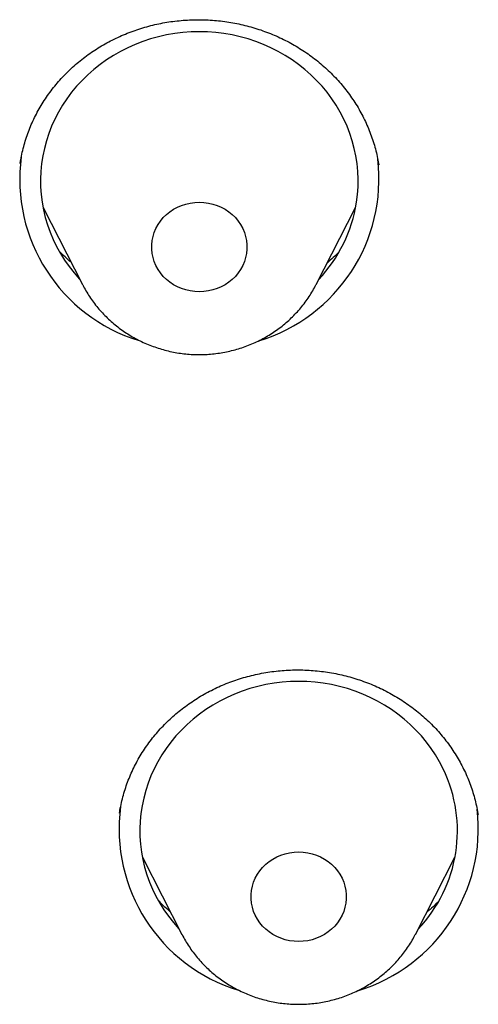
# Model space of a CAD drawing. Header units: millimetres. Extents: x 8 to 459, y 12 to 878.
# Tile 155 of 180: x 229.72 to 234.05, y 817.61 to 826.9. Entities that reach past the tile are written whole.
import ezdxf

# ---------------------------------------------------------------- set-up
doc = ezdxf.new("R2010")
doc.units = ezdxf.units.MM

msp = doc.modelspace()

# ---------------------------------------------------------------- linework, layer by layer
at = {"color": 7, "linetype": 'Continuous', "lineweight": 30}
for p, q in [((229.7273, 825.5487), (229.7268, 825.546)), ((233.1132, 825.5293), (233.1128, 825.5328)), ((229.9429, 825.1307), (230.3162, 824.4029)), ((232.522, 824.4029), (232.8953, 825.1307)), ((230.3176, 824.4002), (230.3162, 824.4029)), ((232.522, 824.4029), (232.5209, 824.4009)), ((230.8811, 818.9988), (231.2544, 818.271)), ((233.4602, 818.271), (233.8335, 818.9988)), ((231.2559, 818.2681), (231.2544, 818.271)), ((233.4602, 818.271), (233.4588, 818.2684))]:
    msp.add_line(p, q, dxfattribs=at)
at = {"color": 7, "linetype": 'Continuous', "lineweight": 30, "flags": 128}
for points in [[(232.9038, 825.18), (232.9129, 825.2527), (232.918, 825.3257), (232.919, 825.3989), (232.9159, 825.472), (232.9089, 825.5449), (232.8978, 825.6174), (232.8827, 825.6892), (232.8637, 825.7601), (232.8408, 825.8301), (232.814, 825.8988), (232.7835, 825.9661), (232.7494, 826.0319), (232.7116, 826.0959), (232.6703, 826.158), (232.6257, 826.218), (232.5778, 826.2757), (232.5268, 826.331), (232.4728, 826.3837), (232.416, 826.4338), (232.3565, 826.481), (232.2945, 826.5252), (232.2301, 826.5664), (232.1635, 826.6043), (232.0949, 826.639), (232.0244, 826.6703), (231.9524, 826.698), (231.8789, 826.7223), (231.8042, 826.7429), (231.7284, 826.7598), (231.6518, 826.7731), (231.5746, 826.7825), (231.4969, 826.7882), (231.4191, 826.7901), (231.3412, 826.7882), (231.2636, 826.7825), (231.1864, 826.7731), (231.1098, 826.7598), (231.034, 826.7429), (230.9593, 826.7223), (230.8858, 826.698), (230.8137, 826.6703), (230.7433, 826.639), (230.6747, 826.6043), (230.6081, 826.5664), (230.5437, 826.5252), (230.4817, 826.481), (230.4222, 826.4338), (230.3653, 826.3837), (230.3113, 826.331), (230.2603, 826.2757), (230.2125, 826.218), (230.1678, 826.158), (230.1266, 826.0959), (230.0888, 826.0319), (230.0546, 825.9661), (230.0241, 825.8988), (229.9974, 825.8301), (229.9745, 825.7601), (229.9555, 825.6892), (229.9404, 825.6174), (229.9293, 825.5449), (229.9222, 825.472), (229.9192, 825.3989), (229.9202, 825.3257), (229.9253, 825.2527), (229.9344, 825.18), (229.9474, 825.1079), (229.9645, 825.0365), (229.9855, 824.966), (230.0103, 824.8966), (230.0389, 824.8285), (230.0713, 824.762), (230.1073, 824.6971), (230.1468, 824.634), (230.1897, 824.573), (230.236, 824.5141), (230.2855, 824.4576), (230.2915, 824.451)], [(231.8645, 824.698), (231.8564, 824.6584), (231.8443, 824.6198), (231.8284, 824.5825), (231.8088, 824.5467), (231.7856, 824.5129), (231.7592, 824.4812), (231.7296, 824.4521), (231.6973, 824.4257), (231.6624, 824.4024), (231.6253, 824.3823), (231.5863, 824.3656), (231.5459, 824.3524), (231.5043, 824.3429), (231.4619, 824.3372), (231.4191, 824.3353), (231.3763, 824.3372), (231.3339, 824.3429), (231.2923, 824.3524), (231.2518, 824.3656), (231.2129, 824.3823), (231.1758, 824.4024), (231.1409, 824.4257), (231.1086, 824.4521), (231.079, 824.4812), (231.0525, 824.5129), (231.0294, 824.5467), (231.0098, 824.5825), (230.9938, 824.6198), (230.9818, 824.6584), (230.9737, 824.698), (230.9696, 824.738), (230.9696, 824.7783), (230.9737, 824.8183), (230.9818, 824.8578), (230.9938, 824.8964), (231.0098, 824.9338), (231.0294, 824.9696), (231.0525, 825.0034), (231.079, 825.0351), (231.1086, 825.0642), (231.1409, 825.0905), (231.1758, 825.1139), (231.2129, 825.134), (231.2518, 825.1507), (231.2923, 825.1639), (231.3339, 825.1734), (231.3763, 825.1791), (231.4191, 825.181), (231.4619, 825.1791), (231.5043, 825.1734), (231.5459, 825.1639), (231.5863, 825.1507), (231.6253, 825.134), (231.6624, 825.1139), (231.6973, 825.0905), (231.7296, 825.0642), (231.7592, 825.0351), (231.7856, 825.0034), (231.8088, 824.9696), (231.8284, 824.9338), (231.8443, 824.8964), (231.8564, 824.8578), (231.8645, 824.8183), (231.8686, 824.7783), (231.8686, 824.738), (231.8645, 824.698)], [(233.7218, 819.8342), (233.6876, 819.9), (233.6498, 819.964), (233.6086, 820.0261), (233.5639, 820.0861), (233.516, 820.1438), (233.465, 820.1991), (233.4111, 820.2518), (233.3542, 820.3019), (233.2947, 820.3491), (233.2327, 820.3933), (233.1683, 820.4345), (233.1017, 820.4724), (233.0331, 820.5071), (232.9627, 820.5384), (232.8906, 820.5661), (232.8171, 820.5904), (232.7424, 820.611), (232.6666, 820.6279), (232.59, 820.6412), (232.5128, 820.6506), (232.4352, 820.6563), (232.3573, 820.6582), (232.2794, 820.6563), (232.2018, 820.6506), (232.1246, 820.6412), (232.048, 820.6279), (231.9722, 820.611), (231.8975, 820.5904), (231.824, 820.5661), (231.7519, 820.5384), (231.6815, 820.5071), (231.6129, 820.4724), (231.5463, 820.4345), (231.4819, 820.3933), (231.4199, 820.3491), (231.3604, 820.3019), (231.3036, 820.2518), (231.2496, 820.1991), (231.1986, 820.1438), (231.1507, 820.0861), (231.1061, 820.0261), (231.0648, 819.964), (231.027, 819.9), (230.9929, 819.8342), (230.9624, 819.7669), (230.9356, 819.6982), (230.9127, 819.6282), (230.8937, 819.5573), (230.8786, 819.4854), (230.8675, 819.413), (230.8605, 819.3401), (230.8574, 819.267), (230.8584, 819.1938), (230.8635, 819.1208), (230.8726, 819.0481), (230.8857, 818.976), (230.9027, 818.9045), (230.9237, 818.8341), (230.9485, 818.7647), (230.9771, 818.6966), (231.0095, 818.6301), (231.0455, 818.5652), (231.085, 818.5021), (231.128, 818.4411), (231.1742, 818.3822), (231.2237, 818.3256), (231.2297, 818.3191)], [(232.7666, 818.8019), (232.7826, 818.7645), (232.7946, 818.7259), (232.8027, 818.6864), (232.8068, 818.6464), (232.8068, 818.6061), (232.8027, 818.5661), (232.7946, 818.5265), (232.7826, 818.4879), (232.7666, 818.4506), (232.747, 818.4148), (232.7239, 818.381), (232.6974, 818.3493), (232.6678, 818.3202), (232.6355, 818.2938), (232.6006, 818.2705), (232.5635, 818.2504), (232.5246, 818.2337), (232.4841, 818.2205), (232.4425, 818.211), (232.4001, 818.2053), (232.3573, 818.2034), (232.3145, 818.2053), (232.2721, 818.211), (232.2305, 818.2205), (232.1901, 818.2337), (232.1511, 818.2504), (232.114, 818.2705), (232.0791, 818.2938), (232.0468, 818.3202), (232.0172, 818.3493), (231.9907, 818.381), (231.9676, 818.4148), (231.948, 818.4506), (231.9321, 818.4879), (231.92, 818.5265), (231.9119, 818.5661), (231.9078, 818.6061), (231.9078, 818.6464), (231.9119, 818.6864), (231.92, 818.7259), (231.9321, 818.7645), (231.948, 818.8019), (231.9676, 818.8377), (231.9907, 818.8715), (232.0172, 818.9031), (232.0468, 818.9323), (232.0791, 818.9586), (232.114, 818.982), (232.1511, 819.0021), (232.1901, 819.0188), (232.2305, 819.032), (232.2721, 819.0415), (232.3145, 819.0472), (232.3573, 819.0491), (232.4001, 819.0472), (232.4425, 819.0415), (232.4841, 819.032), (232.5246, 819.0188), (232.5635, 819.0021), (232.6006, 818.982), (232.6355, 818.9586), (232.6678, 818.9323), (232.6974, 818.9031), (232.7239, 818.8715), (232.747, 818.8377), (232.7666, 818.8019)]]:
    msp.add_lwpolyline(points, dxfattribs=at)
at = {"color": 7, "linetype": 'Continuous', "lineweight": 30}
for centre, radius, start, end in [((231.3133, 825.3972), 1.5908, 172.2899, 253.05419), ((231.5192, 825.4012), 1.5965, 286.85759, 6.69318), ((231.5455, 825.3935), 1.375, 316.72871, 351.06635), ((232.5107, 819.2475), 1.3457, 316.37828, 25.85007), ((232.2542, 819.267), 1.5933, 172.36261, 253.04091), ((232.4574, 819.2694), 1.5966, 286.89743, 6.55769)]:
    msp.add_arc(centre, radius, start, end, dxfattribs=at)
for points, knots in [([(229.7268, 825.5458), (229.7286, 825.5574), (229.7343, 825.5931), (229.7465, 825.6524), (229.7645, 825.7234), (229.786, 825.7934), (229.811, 825.8624), (229.8393, 825.9303), (229.8711, 825.997), (229.9061, 826.0623), (229.9444, 826.126), (229.9857, 826.1879), (230.0299, 826.2478), (230.0771, 826.3057), (230.1272, 826.3618), (230.1801, 826.4157), (230.2356, 826.4673), (230.2936, 826.5164), (230.3537, 826.5629), (230.4158, 826.6065), (230.48, 826.6473), (230.5462, 826.6853), (230.6145, 826.7207), (230.6848, 826.7533), (230.7568, 826.783), (230.83, 826.8095), (230.9042, 826.8327), (230.9791, 826.8527), (231.0546, 826.8693), (231.131, 826.8826), (231.2083, 826.8928), (231.2865, 826.8997), (231.3652, 826.9033), (231.444, 826.9036), (231.5226, 826.9005), (231.6005, 826.8941), (231.6777, 826.8845), (231.7543, 826.8715), (231.8304, 826.8553), (231.906, 826.8357), (231.9808, 826.8129), (232.0545, 826.787), (232.1268, 826.7579), (232.1975, 826.7259), (232.2663, 826.6911), (232.3332, 826.6534), (232.3983, 826.613), (232.4614, 826.5697), (232.5224, 826.5238), (232.5811, 826.4753), (232.6375, 826.4244), (232.6913, 826.3711), (232.7425, 826.3155), (232.791, 826.2577), (232.8365, 826.198), (232.879, 826.1366), (232.9184, 826.0736), (232.9547, 826.0089), (232.9878, 825.9428), (233.0176, 825.8753), (233.0441, 825.8064), (233.0673, 825.7364), (233.0869, 825.6655), (233.1025, 825.5976), (233.1098, 825.5532), (233.1132, 825.5328)], [0, 0, 0, 0, 0.007817, 0.024046, 0.040237, 0.056411, 0.072575, 0.088739, 0.104909, 0.121094, 0.137299, 0.153459, 0.169489, 0.185579, 0.201707, 0.217853, 0.233989, 0.250089, 0.266129, 0.282086, 0.297982, 0.313901, 0.329917, 0.345994, 0.362093, 0.378165, 0.394163, 0.410049, 0.425845, 0.441657, 0.457576, 0.473583, 0.489639, 0.505703, 0.521717, 0.537643, 0.553447, 0.569237, 0.58512, 0.601079, 0.617089, 0.633124, 0.649154, 0.665149, 0.681085, 0.696968, 0.712883, 0.72886, 0.744845, 0.760843, 0.776858, 0.792898, 0.80897, 0.825082, 0.841186, 0.857235, 0.873287, 0.889352, 0.905437, 0.921549, 0.937697, 0.953888, 0.970114, 0.98628, 1, 1, 1, 1]), ([(230.2075, 824.6147), (230.203, 824.6185), (230.1786, 824.6386), (230.1422, 824.6719), (230.1116, 824.7025), (230.0991, 824.7151)], [0, 0, 0, 0, 0.117837, 0.6377, 1, 1, 1, 1]), ([(232.7366, 824.7104), (232.7281, 824.7017), (232.7019, 824.6748), (232.6657, 824.6412), (232.637, 824.6172), (232.628, 824.6097)], [0, 0, 0, 0, 0.247292, 0.764085, 1, 1, 1, 1]), ([(230.318, 824.4003), (230.3227, 824.3912), (230.337, 824.3627), (230.3646, 824.3167), (230.4004, 824.2624), (230.4394, 824.2102), (230.4813, 824.16), (230.5259, 824.1121), (230.5732, 824.0666), (230.623, 824.0236), (230.6751, 823.9833), (230.7295, 823.9457), (230.786, 823.9111), (230.8443, 823.8794), (230.9044, 823.8508), (230.966, 823.8254), (231.029, 823.8033), (231.0931, 823.7845), (231.1583, 823.7691), (231.2243, 823.7571), (231.2908, 823.7486), (231.3578, 823.7436), (231.425, 823.7422), (231.4922, 823.7443), (231.5591, 823.7499), (231.6257, 823.759), (231.6917, 823.7716), (231.7569, 823.7877), (231.8211, 823.8072), (231.884, 823.83), (231.9456, 823.8561), (232.0057, 823.8854), (232.0639, 823.9179), (232.1203, 823.9534), (232.1745, 823.9917), (232.2265, 824.0329), (232.276, 824.0767), (232.323, 824.1231), (232.3672, 824.1719), (232.4087, 824.2229), (232.4472, 824.2759), (232.4823, 824.331), (232.5068, 824.3728), (232.5185, 824.3966), (232.5206, 824.4009)], [0, 0, 0, 0, 0.011538, 0.0358096, 0.0601056, 0.0844281, 0.1087785, 0.1331581, 0.1575674, 0.1820068, 0.2064763, 0.2309753, 0.2555032, 0.2800588, 0.3046408, 0.3292476, 0.3538776, 0.3785287, 0.4031989, 0.4278861, 0.452588, 0.4773023, 0.5020267, 0.5267587, 0.5514953, 0.5762337, 0.6009712, 0.6257053, 0.6504332, 0.6751522, 0.6998597, 0.724553, 0.7492294, 0.7738864, 0.7985214, 0.8231324, 0.8477171, 0.8722738, 0.8968011, 0.9212977, 0.945763, 0.9701966, 0.9945988, 1, 1, 1, 1]), ([(230.6657, 819.4161), (230.6661, 819.419), (230.6697, 819.4461), (230.68, 819.497), (230.6967, 819.5683), (230.7173, 819.6387), (230.7412, 819.7079), (230.7684, 819.7756), (230.799, 819.8421), (230.833, 819.9073), (230.8703, 819.9714), (230.9108, 820.0339), (230.9544, 820.0948), (231.001, 820.1536), (231.0501, 820.2101), (231.1018, 820.2642), (231.1559, 820.3157), (231.2127, 820.3649), (231.272, 820.4119), (231.334, 820.4566), (231.3982, 820.4987), (231.4645, 820.538), (231.5324, 820.5744), (231.6018, 820.6077), (231.6724, 820.6377), (231.7444, 820.6648), (231.818, 820.6888), (231.8929, 820.7097), (231.969, 820.7275), (232.0461, 820.7421), (232.1237, 820.7534), (232.2016, 820.7614), (232.2796, 820.766), (232.3576, 820.7673), (232.4357, 820.7653), (232.5137, 820.76), (232.5915, 820.7514), (232.6688, 820.7394), (232.7454, 820.7242), (232.8214, 820.7058), (232.8964, 820.6841), (232.9703, 820.6593), (233.0429, 820.6314), (233.1138, 820.6005), (233.1831, 820.5668), (233.2506, 820.5301), (233.3163, 820.4906), (233.3801, 820.4484), (233.4418, 820.4034), (233.5013, 820.3558), (233.5584, 820.3058), (233.6129, 820.2535), (233.6648, 820.199), (233.714, 820.1423), (233.7604, 820.0835), (233.804, 820.0228), (233.8445, 819.9603), (233.8819, 819.8961), (233.916, 819.8305), (233.9469, 819.7636), (233.9744, 819.6955), (233.9985, 819.6263), (234.0193, 819.5561), (234.0363, 819.4849), (234.0471, 819.4324), (234.051, 819.4036), (234.0516, 819.3988)], [0, 0, 0, 0, 0.001978, 0.018275, 0.034566, 0.050823, 0.067021, 0.083139, 0.099207, 0.115316, 0.131511, 0.147755, 0.164008, 0.180218, 0.196343, 0.212345, 0.228275, 0.24419, 0.260217, 0.27632, 0.292458, 0.308587, 0.324656, 0.340625, 0.356482, 0.372323, 0.388238, 0.404218, 0.420239, 0.436275, 0.452294, 0.468268, 0.484173, 0.500029, 0.515912, 0.53184, 0.547767, 0.563697, 0.579638, 0.595594, 0.611572, 0.627579, 0.643542, 0.659462, 0.675377, 0.691297, 0.707231, 0.723185, 0.73917, 0.755194, 0.771247, 0.787228, 0.803239, 0.819283, 0.835355, 0.85145, 0.867562, 0.883687, 0.899821, 0.915938, 0.932049, 0.948198, 0.964379, 0.980586, 0.996811, 1, 1, 1, 1]), ([(231.1451, 818.4841), (231.1427, 818.4861), (231.1204, 818.5042), (231.0826, 818.5387), (231.0486, 818.5724), (231.0326, 818.5882)], [0, 0, 0, 0, 0.059335, 0.559359, 1, 1, 1, 1]), ([(233.6778, 818.5821), (233.6699, 818.574), (233.6444, 818.5478), (233.6075, 818.5136), (233.5776, 818.4884), (233.5673, 818.4798)], [0, 0, 0, 0, 0.22571, 0.733101, 1, 1, 1, 1]), ([(231.2561, 818.2681), (231.2586, 818.2632), (231.2708, 818.2391), (231.2953, 818.1969), (231.3305, 818.1422), (231.3688, 818.0895), (231.4101, 818.0389), (231.4541, 817.9905), (231.5008, 817.9444), (231.5501, 817.9009), (231.6017, 817.86), (231.6556, 817.8218), (231.7116, 817.7865), (231.7696, 817.7542), (231.8293, 817.7249), (231.8906, 817.6988), (231.9533, 817.6759), (232.0172, 817.6564), (232.0822, 817.6403), (232.148, 817.6275), (232.2144, 817.6183), (232.2813, 817.6125), (232.3485, 817.6103), (232.4157, 817.6116), (232.4827, 817.6164), (232.5494, 817.6248), (232.6155, 817.6366), (232.6809, 817.652), (232.7453, 817.6707), (232.8086, 817.6928), (232.8705, 817.7182), (232.9309, 817.7469), (232.9895, 817.7786), (233.0463, 817.8134), (233.101, 817.8512), (233.1535, 817.8918), (233.2036, 817.935), (233.2511, 817.9808), (233.296, 818.0291), (233.3381, 818.0796), (233.3772, 818.1322), (233.4131, 818.1869), (233.4403, 818.2324), (233.4542, 818.2601), (233.4584, 818.2685)], [0, 0, 0, 0, 0.0061355, 0.0304197, 0.0547184, 0.0790432, 0.1033956, 0.1277769, 0.1521879, 0.1766289, 0.2011001, 0.225601, 0.2501309, 0.2746889, 0.2992735, 0.3238834, 0.3485167, 0.3731717, 0.3978462, 0.4225382, 0.4472454, 0.4719656, 0.4966963, 0.5214352, 0.5461794, 0.570926, 0.5956723, 0.6204157, 0.6451535, 0.6698831, 0.6946017, 0.7193067, 0.7439953, 0.7686651, 0.7933134, 0.8179382, 0.8425371, 0.8671084, 0.8916505, 0.9161622, 0.9406426, 0.9650915, 0.9895087, 1, 1, 1, 1])]:
    msp.add_open_spline(points, degree=3, knots=knots, dxfattribs=at)

doc.saveas('drawing.dxf')
